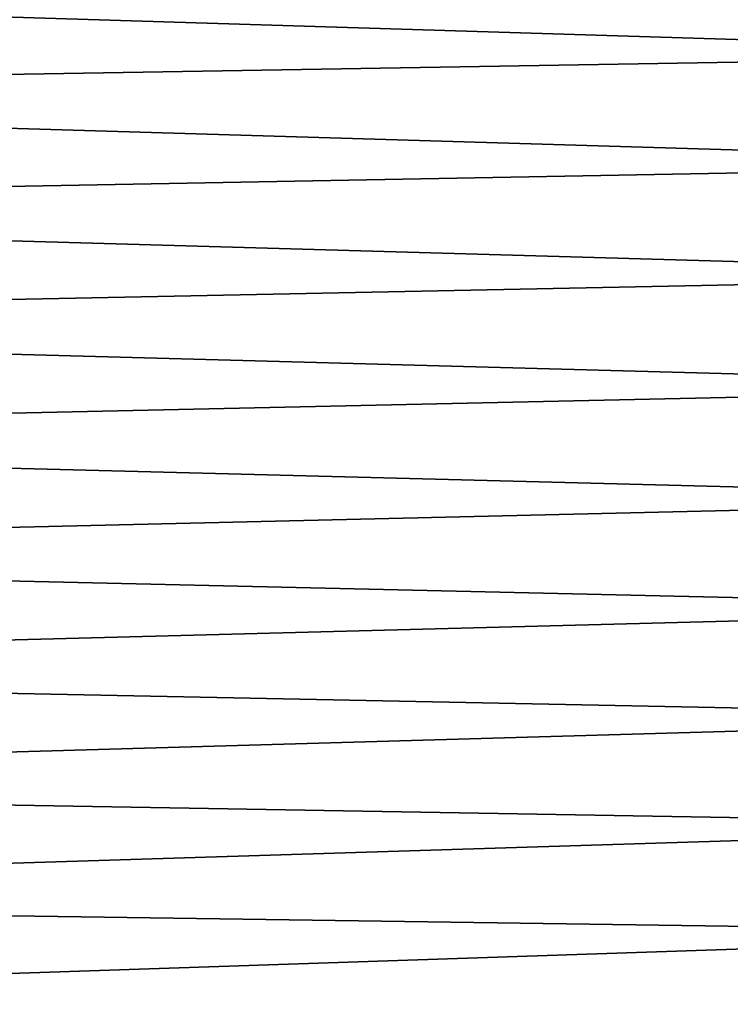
# Model space of a CAD drawing. Header units: metres. Extents: x -2 to 85, y -75 to 96.
# Tile 215 of 256: x 21.52 to 26.51, y -41.55 to -34.64. Entities that reach past the tile are written whole.
import ezdxf

# ---------------------------------------------------------------- set-up
doc = ezdxf.new("R2010")
doc.units = ezdxf.units.M
doc.layers.add('solid_20204500', color=7, linetype='CONTINUOUS')

msp = doc.modelspace()

# ---------------------------------------------------------------- linework, layer by layer
at = {"layer": 'solid_20204500'}
for points in [[(13.349999, -34.364552, 13.508889), (29.895039, -34.87672, 13.178323), (29.895042, -34.115757, 12.974425)], [(13.35, -34.364563, -13.50878), (29.894987, -34.115715, -12.974415), (29.894983, -34.876686, -13.178316)], [(13.349999, -34.364552, 13.508889), (13.349999, -35.15551, 13.69728), (29.895039, -34.87672, 13.178323)], [(13.35, -35.155518, -13.697168), (13.35, -34.364563, -13.50878), (29.894983, -34.876686, -13.178316)], [(13.349999, -35.15551, 13.69728), (29.895035, -35.648247, 13.337628), (29.895039, -34.87672, 13.178323)], [(13.35, -35.155518, -13.697168), (29.894983, -34.876686, -13.178316), (29.894978, -35.64822, -13.337626)], [(13.349999, -35.15551, 13.69728), (13.349999, -35.956081, 13.8394), (29.895035, -35.648247, 13.337628)], [(13.35, -35.956078, -13.839288), (13.35, -35.155518, -13.697168), (29.894978, -35.64822, -13.337626)], [(13.349999, -35.956081, 13.8394), (29.895031, -36.427731, 13.451805), (29.895035, -35.648247, 13.337628)], [(13.35, -35.956078, -13.839288), (29.894978, -35.64822, -13.337626), (29.89497, -36.427715, -13.451804)], [(13.349999, -35.956081, 13.8394), (13.349999, -36.763554, 13.93477), (29.895031, -36.427731, 13.451805)], [(13.35, -36.763546, -13.934657), (13.35, -35.956078, -13.839288), (29.89497, -36.427715, -13.451804)], [(13.349999, -36.763554, 13.93477), (29.895023, -37.212536, 13.520465), (29.895031, -36.427731, 13.451805)], [(13.35, -36.763546, -13.934657), (29.89497, -36.427715, -13.451804), (29.894979, -37.212524, -13.520466)], [(13.349999, -36.763554, 13.93477), (13.349999, -37.575203, 13.983068), (29.895023, -37.212536, 13.520465)], [(13.35, -37.575188, -13.982955), (13.35, -36.763546, -13.934657), (29.894979, -37.212524, -13.520466)], [(13.349999, -37.575203, 13.983068), (29.895012, -38, 13.543378), (29.895023, -37.212536, 13.520465)], [(13.35, -37.575188, -13.982955), (29.894979, -37.212524, -13.520466), (29.895012, -38, -13.543378)], [(13.349999, -37.575203, 13.983068), (13.349999, -38.38829, 13.984129), (29.895012, -38, 13.543378)], [(13.35, -38.388268, -13.984017), (13.35, -37.575188, -13.982955), (29.895012, -38, -13.543378)], [(13.349999, -38.38829, 13.984129), (29.895658, -38.766853, 13.521633), (29.895012, -38, 13.543378)], [(29.895658, -38.766853, -13.521633), (13.35, -38.388268, -13.984017), (29.895012, -38, -13.543378)], [(13.349999, -38.38829, 13.984129), (13.349999, -39.200062, 13.93795), (29.895658, -38.766853, 13.521633)], [(29.895658, -38.766853, -13.521633), (13.35, -39.200035, -13.937841), (13.35, -38.388268, -13.984017)], [(13.349999, -39.200062, 13.93795), (29.897102, -39.532192, 13.456372), (29.895658, -38.766853, 13.521633)], [(29.895658, -38.766853, -13.521633), (29.897102, -39.532192, -13.456372), (13.35, -39.200035, -13.937841)], [(13.349999, -39.200062, 13.93795), (13.35, -40.007782, 13.844689), (29.897102, -39.532192, 13.456372)], [(29.897102, -39.532192, -13.456372), (13.35, -40.007748, -13.844583), (13.35, -39.200035, -13.937841)], [(13.35, -40.007782, 13.844689), (29.899343, -40.293411, 13.347666), (29.897102, -39.532192, 13.456372)], [(29.897102, -39.532192, -13.456372), (29.899343, -40.293411, -13.347666), (13.35, -40.007748, -13.844583)], [(29.899343, -40.293411, -13.347666), (13.35, -40.808681, -13.704556), (13.35, -40.007748, -13.844583)], [(13.35, -40.007782, 13.844689), (13.35, -40.80872, 13.704659), (29.899343, -40.293411, 13.347666)], [(13.35, -40.80872, 13.704659), (29.902384, -41.047615, 13.195823), (29.899343, -40.293411, 13.347666)], [(29.899343, -40.293411, -13.347666), (29.902384, -41.047615, -13.195823), (13.35, -40.808681, -13.704556)], [(29.902384, -41.047615, -13.195823), (13.35, -41.600124, -13.518234), (13.35, -40.808681, -13.704556)], [(13.35, -40.80872, 13.704659), (13.35, -41.60017, 13.518333), (29.902384, -41.047615, 13.195823)], [(13.35, -41.60017, 13.518333), (29.906271, -41.791973, 13.001376), (29.902384, -41.047615, 13.195823)], [(29.902384, -41.047615, -13.195823), (29.906271, -41.791973, -13.001376), (13.35, -41.600124, -13.518234)]]:
    msp.add_3dface(points, dxfattribs=at)

doc.saveas('drawing.dxf')
